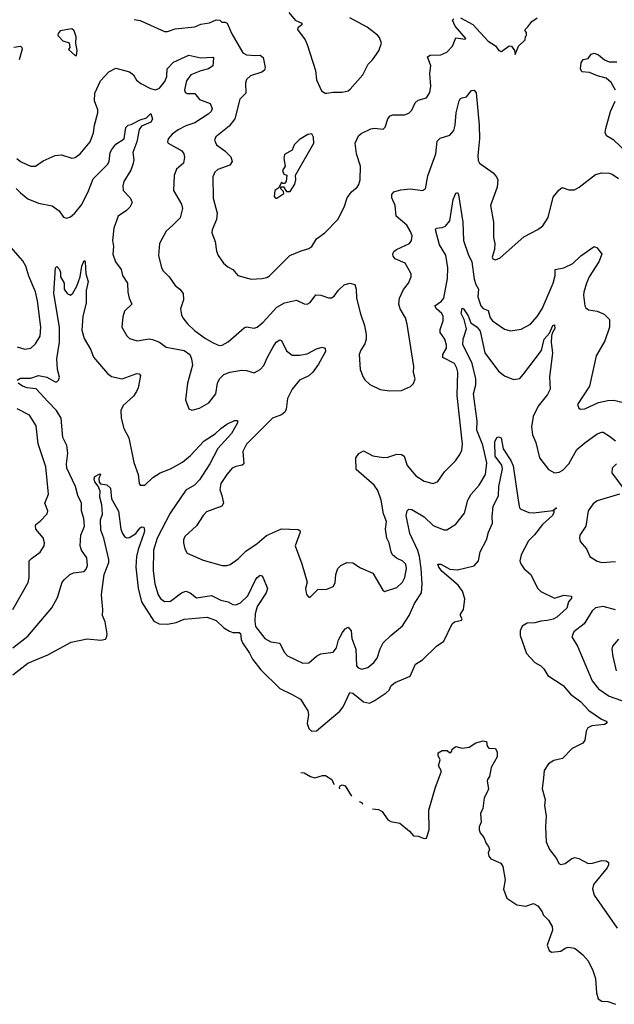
# Model space of a CAD drawing. Extents: x 2199565 to 2323334, y 894172 to 1018966.
# Tile 28 of 256: x 2242740 to 2246658, y 910796 to 917279. Entities that reach past the tile are written whole.
import ezdxf

# ---------------------------------------------------------------- set-up
doc = ezdxf.new("R2010")
doc.units = 0

msp = doc.modelspace()

# ---------------------------------------------------------------- linework, layer by layer
at = {"layer": '0CON10XD'}
for points in [[(2244513.3, 917325), (2244555.8, 917275), (2244599.2, 917255), (2244600, 917245), (2244573.8, 917225), (2244571.2, 917215), (2244620.8, 917145), (2244634.4, 917114.4), (2244688.8, 916945), (2244695, 916882.5), (2244729.3, 916809.3), (2244753.8, 916793.8)], [(2243495, 917280), (2243535, 917272.5), (2243695, 917200), (2243715, 917200), (2243765, 917219.2), (2243895, 917231.9), (2243935, 917248.8), (2243992.1, 917257.9), (2244035, 917277.1), (2244060, 917275), (2244073, 917263), (2244095, 917262.5), (2244106.7, 917255), (2244138.9, 917185), (2244210.3, 917060.3), (2244235, 917048.1), (2244296.6, 917043.4)], [(2244296.6, 917043.4), (2244325, 917044.2), (2244345, 917030), (2244357.1, 916962.9), (2244354.2, 916945.8), (2244336.1, 916933.9), (2244261.9, 916908.1), (2244235.7, 916885), (2244228.3, 916861.7), (2244230, 916795), (2244190.6, 916755), (2244156.9, 916625), (2244121.5, 916578.5), (2244032, 916508), (2244024.2, 916485), (2244037.5, 916455), (2244092.9, 916415), (2244131.4, 916375), (2244140.8, 916345), (2244125, 916320), (2244045, 916292.5), (2244025.6, 916274.4), (2244012.9, 916245), (2244016.1, 916103.9), (2244042.2, 916005), (2244036.5, 915963.5), (2244008.8, 915895), (2244006.7, 915875), (2244028.3, 915818.3), (2244037.1, 915755), (2244047.5, 915725), (2244084, 915675), (2244111.3, 915651.3), (2244144.3, 915634.3), (2244176.7, 915595), (2244265, 915570.8), (2244335, 915574), (2244368.1, 915581.9), (2244387, 915593), (2244520, 915725), (2244595, 915757.5), (2244645, 915771.9), (2244666.2, 915785), (2244695, 915836.2), (2244752, 915875), (2244835.8, 915964.2), (2244878.8, 916045), (2244898.8, 916105), (2244926.2, 916145), (2244964, 916175), (2244975.5, 916194.5), (2244982.9, 916225), (2244985.7, 916315), (2244960, 916395), (2244951.4, 916465), (2244973.8, 916515), (2244990.3, 916529.7), (2245055, 916560), (2245075, 916564), (2245135, 916557.5), (2245148.3, 916571.7), (2245167.1, 916625), (2245181.2, 916645), (2245198.6, 916651.4), (2245275, 916653.3), (2245305, 916662.9), (2245325, 916683.8), (2245345, 916732), (2245365, 916748.6), (2245420, 916765), (2245441.7, 916798.3), (2245448.9, 916841.1), (2245443.2, 916925), (2245450.3, 916975), (2245426.7, 917035), (2245445.8, 917044.2), (2245515, 917048.1), (2245554.3, 917065.7), (2245591.2, 917105), (2245615, 917160), (2245675, 917151.2), (2245680, 917155), (2245610.5, 917235), (2245592, 917275), (2245600, 917285)], [(2244753.8, 916793.8), (2244765, 916794), (2244805, 916802), (2244865, 916802), (2244905, 916810.8), (2244918.7, 916821.3), (2245001.2, 916915), (2245036.2, 916985), (2245065.8, 917014.2), (2245106.1, 917073.9), (2245123.3, 917125), (2245111.7, 917161.7), (2245097.3, 917177.3), (2245030.2, 917230.2), (2244915, 917291.2)], [(2245645, 917290), (2245726.1, 917246.1), (2245827.3, 917137.3), (2245876.4, 917106.4), (2245896.4, 917076.4), (2245915, 917070), (2245965, 917107.5), (2245980, 917105), (2246000, 917075), (2246005, 917050), (2246027.5, 917105), (2246070, 917145), (2246073, 917167), (2246080, 917175), (2246080, 917195), (2246070, 917205), (2246070, 917215), (2246089.3, 917230.7), (2246115, 917266.7), (2246149.5, 917290.5)], [(2243115, 917042.5), (2243120, 917075), (2243110, 917125), (2243113.3, 917165), (2243100, 917205), (2243085, 917218.8), (2243007.5, 917205), (2242993, 917187), (2242992.5, 917175), (2243025, 917140), (2243066.4, 917126.4), (2243070, 917095), (2243061.7, 917081.7), (2243105, 917042.5), (2243115, 917042.5)], [(2242701.9, 917098.1), (2242745, 917104.7), (2242755, 917096.4), (2242756.9, 917085), (2242736.5, 917015)], [(2242722.5, 916365), (2242745, 916345.8), (2242787.5, 916325), (2242815, 916314.2), (2242843.9, 916313.9), (2242895, 916348.8), (2242975, 916384.2), (2243015, 916389.2), (2243085, 916368), (2243105, 916371.2), (2243138, 916395), (2243204, 916475), (2243225.8, 916534.2), (2243232.9, 916585), (2243255.9, 916665), (2243255.4, 916685), (2243233.3, 916745), (2243234.7, 916795), (2243273.7, 916876.3), (2243328.6, 916935), (2243375, 916958.5), (2243464.7, 916934.7), (2243490, 916915), (2243510.6, 916880.6), (2243538.2, 916858.2), (2243602, 916825), (2243635, 916817.1), (2243661.6, 916828.4), (2243697.5, 916872.5), (2243709.8, 916905), (2243711.6, 916955), (2243755, 916999), (2243855, 917044.7), (2243935, 917027.5), (2244012.9, 917032.9), (2244017.5, 917025), (2244012, 916975), (2243985, 916955.2), (2243935, 916942.4), (2243867.1, 916915), (2243838.5, 916875), (2243826, 916816), (2243830.8, 916800.8), (2243843.6, 916793.6), (2243895, 916793.3), (2243925, 916754), (2243995, 916726.9), (2244009.2, 916695), (2244001.8, 916675), (2243983.4, 916656.6), (2243895, 916600.5), (2243835, 916579.4), (2243785, 916552.5), (2243744.2, 916525), (2243719.2, 916495), (2243714.3, 916475), (2243718, 916465), (2243808, 916415), (2243822.5, 916395), (2243827, 916373), (2243820.8, 916335), (2243774.5, 916295.5), (2243757.9, 916252.1), (2243753.1, 916155), (2243805.6, 916065), (2243813.1, 916035), (2243797, 915973), (2243750, 915925), (2243705, 915886.2), (2243660.8, 915805), (2243655.9, 915725.9), (2243675.8, 915645), (2243686, 915625), (2243725.6, 915585.6), (2243765, 915528.8), (2243796, 915505), (2243818, 915475), (2243820.8, 915435), (2243800.8, 915375), (2243806, 915335), (2243815, 915316.7), (2243846.8, 915276.8), (2243893.2, 915233.2), (2243965, 915178.9), (2244015, 915150), (2244055, 915134.3), (2244075, 915135.7), (2244115, 915158.1), (2244219.8, 915250.2), (2244235, 915255.4), (2244285, 915248.5), (2244306, 915254), (2244345, 915287.5), (2244433.7, 915386.3), (2244485, 915415.4), (2244565, 915432.5), (2244615, 915407.5), (2244635, 915405.8), (2244655, 915416.2), (2244692.4, 915467.6), (2244725, 915464.3), (2244775, 915447.1), (2244795, 915447.5), (2244811.7, 915458.3), (2244841.9, 915498.1), (2244877.9, 915532.1), (2244915, 915544), (2244948.8, 915535), (2244957.1, 915505), (2244959.4, 915445), (2244985, 915342.5), (2245012.5, 915265), (2245022.9, 915205), (2245022.9, 915175), (2245014.4, 915145.6), (2244987.3, 915102.7), (2244978, 915075), (2244984.2, 914975), (2245003.8, 914925), (2245015, 914906.7), (2245047.7, 914877.7), (2245115, 914844), (2245175.9, 914834.1), (2245255, 914838), (2245315, 914862.5), (2245335, 914882.5), (2245346.2, 914915), (2245336, 914955), (2245336.9, 914995), (2245294.3, 915274.3), (2245282.5, 915315), (2245246.9, 915375), (2245238.9, 915405), (2245241.8, 915445), (2245268.3, 915501.7)], [(2246665.6, 916815), (2246636.7, 916865), (2246605, 916893.5), (2246548.2, 916908.2), (2246495, 916931.5), (2246444.5, 916934.5), (2246435.5, 916955), (2246439.5, 916995), (2246453.3, 917016.7), (2246485, 917024), (2246505, 917051.4), (2246525, 917058.8), (2246555, 917047.8), (2246593.8, 917013.8), (2246625, 917001.5), (2246675, 917000.6)], [(2245268.3, 915501.7), (2245302.5, 915545), (2245318.8, 915585), (2245320, 915605), (2245279.2, 915675), (2245213.8, 915705), (2245200.9, 915720.9), (2245198.6, 915735), (2245206.6, 915753.4), (2245223.8, 915766.2), (2245308.1, 915805), (2245322.2, 915825), (2245325.5, 915855), (2245316.2, 915885), (2245290.5, 915925), (2245220, 915985), (2245214.5, 916055), (2245193.3, 916105), (2245191.4, 916128.6), (2245205.8, 916144.2), (2245251.1, 916158.9), (2245315, 916164.4), (2245395, 916154), (2245414.1, 916165.9), (2245430.2, 916249.8), (2245482.5, 916395), (2245491.3, 916478.7), (2245510.9, 916499.1), (2245575, 916519.4), (2245601.6, 916548.4), (2245610.7, 916585), (2245615.4, 916665.4), (2245636, 916744), (2245645, 916759.2), (2245655.6, 916764.4), (2245685, 916771.4), (2245716.8, 916813.2), (2245735, 916813.6), (2245747.4, 916797.4), (2245768.8, 916585), (2245770.4, 916495), (2245758.2, 916385), (2245760.9, 916350.9), (2245770, 916335), (2245859.8, 916269.8), (2245882, 916245), (2245890.8, 916225), (2245885.8, 916175), (2245843.1, 916055), (2245862.9, 915945), (2245862.9, 915845), (2245870.8, 915805), (2245868.8, 915765), (2245854.2, 915715.8), (2245857.5, 915705), (2245875, 915696.7), (2245905, 915710), (2246061.7, 915848.3), (2246153.2, 915896.8), (2246187.6, 915922.4), (2246223.2, 915976.8), (2246255, 916110), (2246293, 916157), (2246315, 916173.3), (2246358.3, 916158.3), (2246395, 916158.9), (2246425.7, 916175), (2246535, 916258.6), (2246575, 916270), (2246625, 916268.6), (2246645, 916262.5), (2246685, 916232)], [(2246771.4, 916375), (2246655.5, 916485.5), (2246607.5, 916515), (2246598.6, 916535), (2246601.7, 916561.7), (2246632.5, 916675), (2246663, 916743)], [(2242717.8, 916167.8), (2242745, 916138.2), (2242795, 916099.6), (2242865, 916070.8), (2242955, 916052.7), (2242999.8, 916019.8), (2243028.7, 915978.7), (2243051.7, 915971.7), (2243075, 915981.4), (2243104.3, 916005), (2243148.9, 916061.1), (2243195, 916151.2), (2243225, 916230), (2243319.2, 916325), (2243329.3, 916345), (2243336.9, 916405), (2243347.1, 916425), (2243375, 916458.5), (2243429.1, 916495), (2243440.7, 916569.3), (2243455, 916584), (2243475, 916587.8), (2243535, 916618.9), (2243577.1, 916632.9), (2243605, 916660), (2243615.3, 916624.7), (2243605.5, 916605), (2243543.4, 916576.6), (2243527.7, 916555), (2243511.3, 916475), (2243485.7, 916405), (2243491.9, 916355), (2243486.7, 916325), (2243471.9, 916288.1), (2243426.9, 916213.1), (2243419.5, 916185), (2243422.9, 916155), (2243469.2, 916105), (2243482, 916075), (2243465.7, 916045), (2243445, 916022.9), (2243388.6, 915985), (2243361.5, 915905), (2243352.7, 915825), (2243358.2, 915785), (2243353.8, 915735), (2243372.2, 915685), (2243408.2, 915635), (2243416.9, 915595), (2243451.5, 915545), (2243452.2, 915485), (2243461.4, 915445), (2243479.2, 915405), (2243431.2, 915358.8), (2243421.2, 915321.2), (2243413.8, 915255), (2243446.8, 915196.8), (2243465, 915178.8), (2243515, 915164.2), (2243593.4, 915176.6), (2243615, 915173.3), (2243662, 915155), (2243705, 915122.5), (2243825, 915100), (2243860.6, 915075), (2243873.5, 915045), (2243879.1, 915005), (2243847.1, 914885), (2243834, 914775), (2243855, 914717.5), (2243875, 914708.8), (2243925, 914720), (2243987.5, 914755), (2244031.9, 914815), (2244044.6, 914885.4), (2244056.2, 914913.8), (2244085, 914943.3), (2244125, 914958.2), (2244205, 914970.8), (2244235, 914970), (2244285, 914952.5), (2244325.8, 914975), (2244349.1, 915000.9), (2244372.6, 915057.4), (2244409.1, 915120.9), (2244430.8, 915155), (2244455, 915170), (2244465.6, 915165.6), (2244498.3, 915098.3), (2244535, 915070), (2244585, 915069.4), (2244635, 915079.4), (2244695, 915111.4), (2244732.3, 915122.3), (2244753.8, 915115), (2244754.3, 915095), (2244709.2, 915010.8), (2244672, 914958), (2244645.4, 914934.6), (2244585, 914904.4), (2244535, 914845.7), (2244504.5, 914785), (2244495.7, 914715), (2244486.4, 914693.6), (2244465, 914677.1), (2244405.8, 914655), (2244235.5, 914485), (2244211.1, 914435), (2244216.2, 914353.8), (2244205.4, 914344.6), (2244163.8, 914336.2), (2244140.8, 914325), (2244104.4, 914285), (2244065.6, 914225), (2244058.1, 914185), (2244072.2, 914145), (2244082.5, 914095), (2244073.2, 914076.8), (2243972.2, 914037.8), (2243948.6, 914015), (2243905, 913946), (2243829.2, 913875), (2243820, 913855), (2243820, 913835), (2243828.8, 913795), (2243845, 913766.7), (2243950.3, 913720.3), (2244075, 913686), (2244105, 913685.7), (2244127.4, 913692.6), (2244180.6, 913729.4), (2244230.1, 913779.9), (2244305, 913830), (2244367.3, 913882.7), (2244465, 913927.5), (2244575, 913922), (2244586.2, 913915), (2244588, 913905), (2244556, 913815), (2244600, 913695), (2244633.8, 913575), (2244623.6, 913533.6), (2244630, 913495), (2244645, 913477.5), (2244655, 913477.5), (2244705, 913526.7), (2244765, 913530), (2244805, 913547.5), (2244818.3, 913571.7), (2244822.5, 913625), (2244837.5, 913665), (2244855.6, 913684.4), (2244895, 913703.8), (2244935, 913703.3), (2244985, 913670), (2245066.7, 913635), (2245132.7, 913522.7), (2245145, 913513.8), (2245225, 913540.5), (2245263.5, 913575), (2245278.4, 913605), (2245288.2, 913665), (2245283.8, 913693.8), (2245264.5, 913714.5), (2245223.4, 913733.4), (2245197.5, 913755), (2245187.1, 913775), (2245174.5, 913835), (2245158.5, 913865), (2245151.1, 913925), (2245158.2, 913975), (2245137.3, 914025), (2245121.2, 914115), (2245099.2, 914179.2), (2245076.7, 914215), (2244957.9, 914317.9), (2244954.5, 914395), (2244975, 914422.5), (2245005, 914440), (2245066.6, 914406.6), (2245137, 914397), (2245165, 914399.4), (2245225, 914418.1), (2245255.8, 914415.8), (2245274.2, 914404.2), (2245293.4, 914343.4), (2245350, 914275), (2245405, 914240), (2245465, 914224.2), (2245495, 914238.8), (2245538.8, 914301.2), (2245612.9, 914375), (2245640, 914415), (2245654.5, 914445.5), (2245658.9, 914485), (2245623.2, 914805), (2245627.6, 914957.6), (2245621.5, 914985), (2245605, 915015.6), (2245528.2, 915055), (2245528.2, 915075), (2245551.5, 915115), (2245553.5, 915135), (2245541.9, 915175), (2245511.7, 915218.3)], [(2244435, 916102.5), (2244480, 916135), (2244478.3, 916148.3), (2244460, 916165), (2244461.7, 916178.3), (2244478.3, 916178.3), (2244498.3, 916148.3), (2244521.7, 916148.3), (2244553.6, 916196.4), (2244560, 916225), (2244557.5, 916255), (2244678.8, 916465), (2244676.2, 916505), (2244665, 916527.5), (2244638.3, 916521.7), (2244585, 916490), (2244550, 916455), (2244535, 916420), (2244485, 916390), (2244480, 916365), (2244490, 916315), (2244472.5, 916285), (2244481.7, 916261.7), (2244500, 916255), (2244496.4, 916213.6), (2244485, 916200), (2244475, 916200), (2244465, 916210), (2244448.3, 916171.7), (2244422.5, 916155), (2244417.5, 916115), (2244425, 916102.5), (2244435, 916102.5)], [(2245511.7, 915218.3), (2245511.7, 915238.3), (2245531.5, 915295), (2245531.5, 915325), (2245522.2, 915345), (2245486.4, 915375), (2245476.7, 915395), (2245520, 915425), (2245535, 915446), (2245558.9, 915575), (2245560.3, 915645), (2245547.9, 915727.9), (2245506.3, 915796.3), (2245479.4, 915895), (2245485, 915906.7), (2245525, 915910.5), (2245545, 915920), (2245573.6, 915955), (2245595.9, 916094.1), (2245615, 916136.7), (2245625, 916140), (2245631.2, 916125), (2245659.6, 915945), (2245664.7, 915825), (2245694.4, 915735), (2245719.4, 915685), (2245735, 915570), (2245745, 915535.5), (2245762.3, 915505), (2245759.4, 915455), (2245778.9, 915395), (2245795, 915377.1), (2245827.8, 915365), (2245841.1, 915315), (2245855.4, 915295.4), (2245935, 915240), (2245975, 915230.8), (2246045, 915240), (2246105.8, 915275), (2246150, 915325), (2246183.9, 915375), (2246255.3, 915545), (2246268.2, 915595), (2246268, 915635), (2246325, 915645.5), (2246385, 915673.1), (2246436.6, 915723.4), (2246525, 915786.2), (2246545.7, 915775.7), (2246576.7, 915735), (2246556.2, 915685), (2246492.5, 915585), (2246474.3, 915545), (2246457.8, 915485), (2246454.5, 915465), (2246464.5, 915394.5), (2246470.9, 915380.9), (2246487.7, 915367.7), (2246545, 915360), (2246590.5, 915340.5), (2246626.2, 915305), (2246626.2, 915255), (2246595.8, 915165), (2246538.6, 915065), (2246494.3, 914865), (2246416.2, 914745), (2246425, 914720), (2246435, 914714), (2246465, 914716.9), (2246555, 914759.2), (2246615, 914772.5), (2246655, 914773.3), (2246725, 914755.7)], [(2242724, 915124), (2242775, 915110), (2242813.8, 915115), (2242845, 915144), (2242874.5, 915195), (2242880, 915255), (2242857.3, 915427.3), (2242845, 915486.2), (2242800.4, 915590.4), (2242780.9, 915655), (2242760.5, 915690.5), (2242682, 915782)], [(2242723.3, 914905), (2242745, 914917.8), (2242815, 914918.9), (2242865, 914935.5), (2242920, 914925), (2242975, 914893.8), (2242985, 914893.3), (2242996.2, 914905), (2243002, 914925), (2242990, 914975), (2242985.7, 915045), (2243003.8, 915156.2), (2243003.3, 915253.3), (2242964.8, 915475), (2242976.2, 915643.8), (2242985, 915653.3), (2243002.5, 915635), (2243010, 915615), (2243008.8, 915585), (2243033.3, 915545), (2243034.5, 915504.5), (2243054, 915475), (2243075, 915464), (2243091.7, 915478.3), (2243118, 915525), (2243138.1, 915585), (2243149.4, 915655), (2243165, 915693.3), (2243171.2, 915685), (2243175.5, 915605.5), (2243191.8, 915555), (2243178.5, 915495), (2243179.6, 915415), (2243155.6, 915325), (2243150.8, 915235), (2243165, 915180), (2243210, 915105), (2243226.6, 915056.6), (2243318.8, 914948.8), (2243345, 914930), (2243415, 914914.5), (2243511.7, 914948.3), (2243527.3, 914947.3), (2243535.6, 914935.6), (2243520.6, 914855), (2243510.3, 914829.7), (2243489.8, 914800.2), (2243421.7, 914738.3), (2243408, 914705), (2243410, 914655), (2243426.4, 914586.4), (2243458.8, 914525), (2243493, 914363), (2243521.1, 914285), (2243526.7, 914225), (2243535, 914213.3), (2243565, 914214.2), (2243618.1, 914265), (2243665, 914296.2), (2243735, 914322.2), (2243813.9, 914366.1), (2243865, 914409.5), (2243955.6, 914505), (2244028.9, 914551.1), (2244065, 914587.8), (2244105, 914615.8), (2244155, 914640), (2244175, 914640), (2244176, 914625), (2244137.1, 914555), (2244045.4, 914455), (2243993.3, 914355), (2243925, 914248.5), (2243892.9, 914215), (2243835, 914181.5), (2243731.4, 914028.6), (2243647.3, 913865), (2243622.5, 913785), (2243619.1, 913649.1), (2243630.4, 913565), (2243652.3, 913492.3), (2243667.6, 913467.6), (2243695, 913448.9), (2243735, 913449.4), (2243807.5, 913505), (2243835, 913515.4), (2243864.3, 913505), (2243905, 913471.9), (2244005, 913487.3), (2244065, 913456.5), (2244115, 913445.5), (2244145, 913428.1), (2244165, 913425.6), (2244195, 913438.9), (2244244.6, 913485), (2244295, 913590.8), (2244305, 913607.1), (2244325, 913620.8), (2244335, 913618), (2244343.7, 913603.7), (2244374.3, 913534.3), (2244364.6, 913505), (2244304.8, 913415), (2244293, 913367), (2244288.8, 913318.8), (2244295, 913283.8), (2244355.7, 913205), (2244395, 913182.5), (2244455, 913174.2), (2244483.1, 913115), (2244505, 913090.8), (2244605, 913041.9), (2244645, 913044.3), (2244695, 913087.5), (2244725, 913102.5), (2244805, 913114), (2244827.2, 913142.8), (2244841.5, 913195), (2244866.7, 913245), (2244885, 913268), (2244905, 913280), (2244925.4, 913255.4), (2244928.5, 913205), (2244954.7, 913135), (2244960.5, 913025), (2244970.7, 913010.7), (2244995, 913001.5), (2245035, 913013.6), (2245073.4, 913046.6), (2245095.5, 913075), (2245115, 913136.7), (2245135.7, 913175), (2245185.4, 913224.6), (2245263.2, 913286.8), (2245306.4, 913356.4), (2245342.5, 913435), (2245387.5, 913505), (2245392.1, 913565), (2245386, 913665), (2245373.9, 913743.9), (2245363, 913783), (2245311.8, 913895), (2245287.8, 914015), (2245292.5, 914045), (2245305, 914056), (2245325, 914054.2), (2245405, 914005.5), (2245465, 913949.5), (2245535, 913919.4), (2245555, 913920.8), (2245613.1, 913956.9), (2245670.3, 914029.7), (2245694, 914115), (2245714.5, 914155.5), (2245768.6, 914215), (2245808.8, 914285), (2245818.5, 914361.5), (2245792.2, 914477.8), (2245752, 914575), (2245755.2, 914635.2), (2245730.6, 914815), (2245746.1, 914875), (2245746.7, 914915), (2245722.3, 915015), (2245660.2, 915140.2), (2245661.6, 915175), (2245683.4, 915243.4), (2245668, 915305), (2245649.1, 915345), (2245655, 915380), (2245665, 915376), (2245695, 915329.5), (2245713.7, 915283.7), (2245755, 915253.5), (2245775, 915227.3), (2245804.6, 915085), (2245894.1, 914964.1), (2245935, 914932.9), (2245995, 914909.2), (2246035, 914917.1), (2246060.5, 914945), (2246179.3, 915100.7), (2246195.9, 915175), (2246231.4, 915215), (2246253.8, 915265), (2246265, 915269.2), (2246266.5, 915246.5), (2246247.8, 915215), (2246244.4, 915195.6), (2246242.6, 915152.6), (2246251.2, 915085), (2246230.9, 914925), (2246234.6, 914845), (2246218, 914812), (2246156.7, 914735), (2246124.6, 914665.4), (2246112.2, 914597.8), (2246119.5, 914545), (2246140.5, 914495), (2246165.5, 914395), (2246225, 914318.1), (2246265, 914294.4), (2246295, 914298.5), (2246318.1, 914311.9), (2246357.5, 914355), (2246410.7, 914449.3), (2246465, 914492.5), (2246545, 914551.2), (2246575, 914562.5), (2246585, 914562.5), (2246627.3, 914537.3), (2246666.7, 914505)], [(2242695, 913142.7), (2242795, 913220.9), (2242953.1, 913406.9), (2242989.4, 913475), (2243021.4, 913575), (2243035, 913593.8), (2243071.2, 913625), (2243095, 913637.1), (2243165, 913645.7), (2243179.6, 913660.4), (2243188.2, 913685), (2243182.5, 913735), (2243148.6, 913785), (2243138.6, 913815), (2243144.3, 913885), (2243166.5, 913945), (2243163.8, 913995), (2243147.5, 914045), (2243147.7, 914095), (2243122.9, 914145), (2243108.5, 914205), (2243050.8, 914325), (2243048.8, 914355), (2243058.8, 914425), (2243050.5, 914475), (2243025, 914527.5), (2243014.6, 914655), (2242982.9, 914705), (2242925, 914763.9), (2242848.2, 914848.2), (2242790, 914855), (2242759.4, 914865), (2242731.2, 914885)], [(2242694.5, 913395.5), (2242796.3, 913573.7), (2242802.2, 913605), (2242804, 913715), (2242818.1, 913731.9), (2242875, 913772.5), (2242901.1, 913815), (2242903.3, 913835), (2242896.2, 913866.2), (2242847.5, 913925), (2242844.2, 913945.8), (2242846.2, 913955), (2242875, 913976), (2242922, 914025), (2242925.8, 914045), (2242905.7, 914095), (2242930.6, 914155), (2242913.6, 914335), (2242863, 914487), (2242848.1, 914605), (2242805, 914674.4), (2242725, 914715.8)], [(2245645, 913353.3), (2245644.2, 913365), (2245665.3, 913394.7), (2245672.1, 913445), (2245672.5, 913465), (2245658.9, 913515), (2245628.5, 913555), (2245524.5, 913645), (2245501.4, 913675), (2245496.4, 913693.6), (2245515, 913694), (2245575, 913660), (2245624, 913656), (2245735, 913683.6), (2245763.6, 913715), (2245775, 913774.3), (2245817.1, 913855), (2245829.6, 913905), (2245854.6, 913964.6), (2245852.9, 914005), (2245860.8, 914075), (2245895.2, 914144.8), (2245896.4, 914205), (2245922.5, 914322.5), (2245916.2, 914345), (2245874.1, 914405), (2245871.7, 914498.3), (2245885, 914527.5), (2245895, 914532.5), (2245912.5, 914525), (2245925, 914453.3), (2245975.4, 914375.4), (2245990.8, 914340.8), (2246024.6, 914115), (2246034.3, 914065), (2246041.2, 914055), (2246095, 914034), (2246125, 914031.2), (2246252.5, 914047.5), (2246276.7, 914065), (2246260, 914050), (2246260, 914035), (2246250, 914015), (2246185, 913954.2), (2246132.4, 913887.6), (2246091.7, 913848.3), (2246045.4, 913754.6), (2246036.5, 913715), (2246042.5, 913695), (2246065, 913662.9), (2246107.1, 913625), (2246151.9, 913535), (2246175, 913513.1), (2246265, 913470.8), (2246325, 913489.4), (2246375, 913482.5), (2246375, 913470), (2246355.8, 913445), (2246345.6, 913405), (2246278.6, 913345), (2246255, 913332.2), (2246215, 913322.1), (2246175, 913318.9), (2246135, 913307.5), (2246085, 913306.2), (2246050, 913285), (2246037.8, 913255), (2246037.5, 913225), (2246079.5, 913105), (2246135, 913045.6), (2246173.1, 913025), (2246194.4, 913005), (2246220.4, 912960.4), (2246321.5, 912895), (2246368.9, 912838.9), (2246437.4, 912787.4), (2246489.8, 912729.8), (2246573.8, 912673.8), (2246605, 912660.8), (2246611.7, 912648.3), (2246592.4, 912637.6), (2246510.3, 912629.7), (2246484.1, 912615.9), (2246473.3, 912595), (2246463.3, 912535), (2246450, 912515), (2246379.7, 912480.3), (2246315.9, 912414.1), (2246259.2, 912400.8), (2246225, 912380), (2246196.1, 912335), (2246192.5, 912287.5), (2246183.3, 912215), (2246202.5, 912145), (2246198.6, 912105), (2246209.2, 912035), (2246204.3, 911965), (2246210, 911865), (2246231.2, 911815), (2246276.7, 911755), (2246292, 911722), (2246305, 911716.7), (2246335, 911722), (2246378, 911755), (2246397.6, 911762.4), (2246425, 911755.5), (2246485, 911723.3), (2246515, 911724.4), (2246575, 911742), (2246605, 911740), (2246618.8, 911728.8), (2246620, 911715), (2246610, 911695), (2246520, 911585), (2246513.9, 911556.1), (2246526, 911515), (2246678, 911298)], [(2246673.3, 914355), (2246643.8, 914325), (2246642, 914295), (2246717.5, 914195)], [(2242695, 912964.3), (2242795, 913041.5), (2242925, 913096.9), (2243079.1, 913180.9), (2243185, 913201.2), (2243275, 913192.5), (2243305, 913200.8), (2243314.3, 913215), (2243316.5, 913235), (2243303.8, 913315), (2243285.6, 913355), (2243288.5, 913395), (2243280.8, 913465), (2243279.1, 913495), (2243296.1, 913625), (2243328, 913705), (2243328.9, 913725), (2243295.4, 913865.4), (2243275, 913917.5), (2243273.2, 913985), (2243286.4, 914023.6), (2243281.4, 914085), (2243269.1, 914135), (2243270.3, 914175), (2243256.6, 914206.6), (2243234.6, 914235), (2243230.4, 914255), (2243235, 914270), (2243268.8, 914288.8), (2243273.3, 914285), (2243262.6, 914257.4), (2243263.2, 914233.2), (2243273.4, 914223.4), (2243315, 914215.5), (2243339.6, 914195), (2243344.4, 914125), (2243391.7, 914041.7), (2243407.5, 913925), (2243417.5, 913895), (2243432, 913875), (2243445, 913867.5), (2243465, 913868.6), (2243505, 913895.8), (2243535, 913932), (2243545, 913938.8), (2243557.5, 913937.5), (2243561.9, 913915), (2243558.2, 913895), (2243520.6, 913789.4), (2243509.4, 913745), (2243505.3, 913675), (2243520.8, 913535), (2243543.7, 913445), (2243625, 913318), (2243659.3, 913300.7), (2243715, 913298.9), (2243770.5, 913309.5), (2243825, 913332.4), (2243975.3, 913345.3), (2244035, 913322.7), (2244085, 913274.6), (2244122, 913252), (2244145, 913243.9), (2244186.7, 913245), (2244195, 913236.7), (2244198.7, 913198.7), (2244208.7, 913175), (2244255, 913107.8), (2244275, 913067.8), (2244328.7, 912998.7), (2244455.4, 912875.4), (2244534.7, 912834.7), (2244590, 912805), (2244638.9, 912728.9), (2244644.4, 912704.4), (2244634.6, 912644.6), (2244645, 912612), (2244663.9, 912593.9), (2244695, 912597.3), (2244850.3, 912725), (2244872.4, 912755), (2244915, 912850), (2244935, 912844.5), (2245005, 912787.5), (2245045, 912779.4), (2245075, 912793.1), (2245155, 912847.5), (2245174, 912865), (2245188.8, 912895), (2245213.3, 912915), (2245313.8, 912956.2), (2245348.6, 913035), (2245395.5, 913064.5), (2245486.2, 913153.8), (2245535, 913187.5), (2245588.9, 913301.1), (2245605, 913313.1), (2245651.2, 913325), (2245656.2, 913335), (2245645, 913353.3)], [(2246693.3, 914155), (2246545, 914111.5), (2246518.7, 914091.3), (2246485, 914044), (2246470, 913945), (2246432, 913885), (2246428.8, 913865), (2246433, 913843), (2246475.7, 913795), (2246497.5, 913745), (2246545, 913714.4), (2246575, 913704.6), (2246665, 913711.8)], [(2246666.6, 913393.4), (2246585, 913414.5), (2246535, 913407.1), (2246512.8, 913387.2), (2246459.3, 913300.7), (2246390.6, 913249.4), (2246379.2, 913215), (2246415.6, 913155), (2246512.1, 912925), (2246553.3, 912873.3), (2246624, 912825), (2246742.6, 912782.6)], [(2246685, 913200.6), (2246645.8, 913155), (2246640.8, 913135), (2246647.8, 913085), (2246670.6, 912990.6)], [(2245065.5, 912082), (2245105, 912079.6), (2245129.4, 912065), (2245165, 912010.6), (2245185, 912000), (2245245, 911988.7), (2245309.8, 911935), (2245335, 911904.4), (2245365, 911902.1), (2245405, 911887.1), (2245420, 911890), (2245439.4, 911945), (2245435.6, 912075), (2245479.2, 912225), (2245516.7, 912325), (2245516.7, 912335), (2245499.2, 912365), (2245510, 912405), (2245496.7, 912435), (2245498.3, 912451.7), (2245523.6, 912466.4), (2245557, 912467), (2245575, 912452.5), (2245588.3, 912461.7), (2245590, 912475), (2245615, 912492.5), (2245655, 912482.5), (2245701.7, 912488.3), (2245745, 912517.5), (2245795, 912530), (2245816.4, 912526.4), (2245820, 912495), (2245831.7, 912481.7), (2245875, 912480), (2245886.2, 912456.2), (2245886.7, 912425), (2245846.2, 912355), (2245836.2, 912295), (2245823, 912277), (2245820, 912265), (2245830, 912215), (2245822.9, 912197.1), (2245800, 912155), (2245792.5, 912085), (2245777, 912053), (2245780, 911995), (2245767.5, 911965), (2245766.7, 911945), (2245773.3, 911925), (2245798.8, 911895), (2245813.9, 911853.9), (2245830, 911835), (2245836.7, 911815), (2245827, 911793), (2245831.7, 911771.7), (2245845, 911753.3), (2245910, 911725), (2245923.6, 911703.6), (2245938, 911615), (2245928.6, 911555), (2245950, 911495), (2246015, 911450.6), (2246075, 911442), (2246125, 911458.8), (2246153.9, 911443.9), (2246183.3, 911405), (2246190, 911385), (2246225, 911350), (2246249.3, 911309.3), (2246250, 911285), (2246216, 911185), (2246230, 911150), (2246245, 911140), (2246305, 911146.7), (2246334.1, 911165.9), (2246355, 911172), (2246395, 911165.7), (2246411.2, 911155), (2246451.7, 911121.7), (2246485, 911082.5), (2246517.7, 911017.7), (2246533.3, 910965), (2246541.7, 910871.7), (2246551.7, 910831.7), (2246575, 910817.5), (2246615, 910813.8), (2246665, 910796)], [(2244593, 912321.2), (2244615, 912319.6), (2244655.9, 912295.9), (2244685, 912287.5), (2244735, 912302.9), (2244755, 912301.5), (2244796.1, 912276.1), (2244811.1, 912245), (2244808.8, 912241)], [(2244849.9, 912214.3), (2244847.5, 912225), (2244852.9, 912235), (2244865, 912241.5), (2244885, 912234.5), (2244926, 912166.7)], [(2244977.8, 912130.5), (2244994, 912125), (2244998.1, 912113.7)]]:
    msp.add_lwpolyline(points, dxfattribs=at)

doc.saveas('drawing.dxf')
